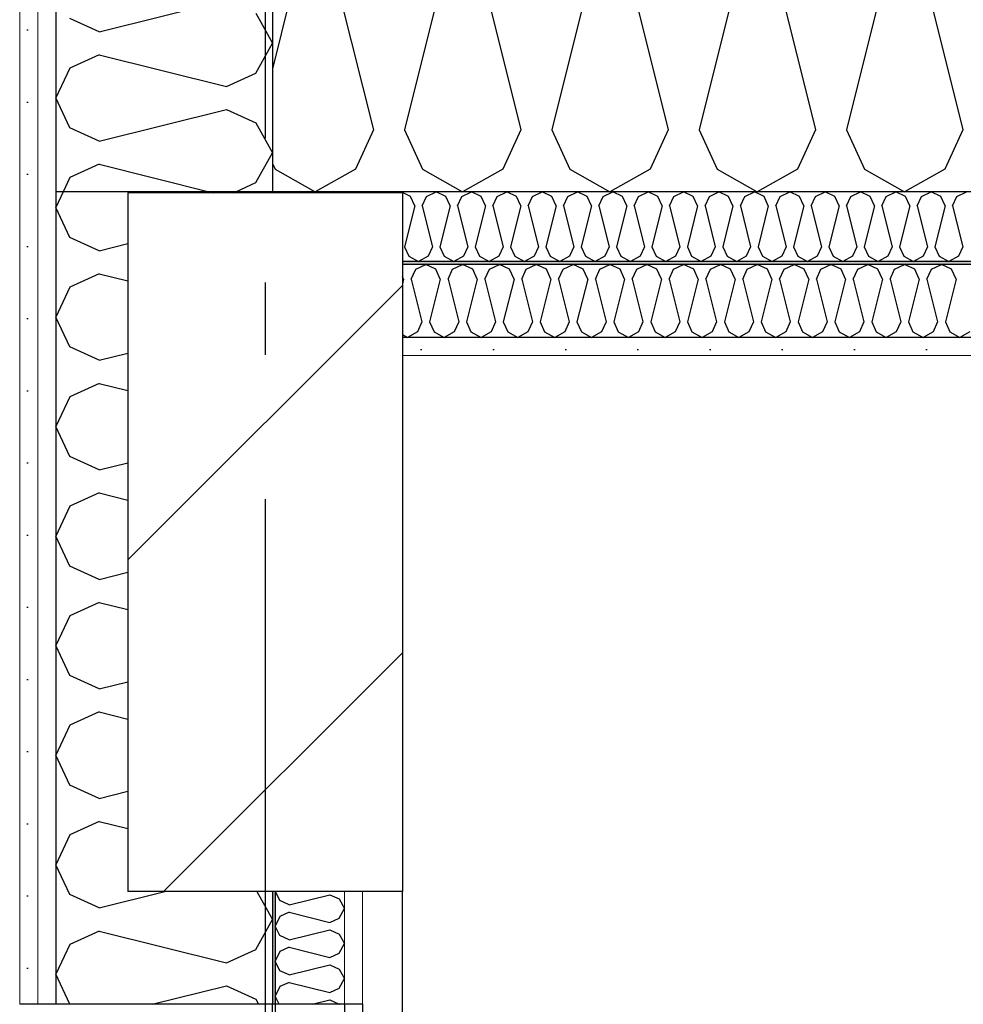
# Model space of a CAD drawing. Header units: millimetres. Extents: x -8544 to 51179, y -2070 to 13050.
# Tile 77 of 168: x 14847 to 15500, y 8250 to 8932. Entities that reach past the tile are written whole.
import ezdxf
from ezdxf.enums import TextEntityAlignment as Align

# ---------------------------------------------------------------- set-up
doc = ezdxf.new("R2010")
doc.units = ezdxf.units.MM
doc.header["$LTSCALE"] = 0.5
doc.header["$MEASUREMENT"] = 0
doc.linetypes.add('Akselinje', pattern=[1500, 1000, -200, 100, -200])
doc.linetypes.add('PLINE', pattern=[0])
for name, color, linetype in [('0(Nye konstruksjoner)', 7, 'Continuous'), ('222- Søyler', 7, 'Continuous'), ('223- Bjelker', 7, 'Continuous'), ('223- Bjelker (Skravur)', 7, 'Continuous'), ('232- Ikke-bærende yttervegger', 7, 'Continuous'), ('232- Ikke-bærende yttervegger (Skravur)', 7, 'Continuous'), ('232- Ikke-bærende yttervegger (Skravur)(Nye konstruksjoner)', 7, 'Continuous'), ('232- Ikke-bærende yttervegger(Nye konstruksjoner)', 7, 'Continuous'), ('256- Faste himlinger og overflatebehandling (Skravur)(Nye konstruksjoner)', 7, 'Continuous'), ('256- Faste himlinger og overflatebehandling(Nye konstruksjoner)', 7, 'Continuous'), ('261- Primærkonstruksjon (tak)', 7, 'Continuous'), ('261- Primærkonstruksjon (tak) (Skravur)', 7, 'Continuous'), ('82-- Modullinjer', 7, 'Continuous')]:
    doc.layers.add(name, color=color, linetype=linetype)
doc.layers.add('236- Innvendig kledning og overflate(Nye konstruksjoner)', color=7, linetype='Continuous', lineweight=0)
doc.styles.add('GENERATED_STYLE_1', font='arial.ttf')
pattern_1 = [(270, (0, 0), (86.60254, 0), [0, -50]), (270, (43.3, -25), (86.60254, 0), [0, -50])]

# ---------------------------------------------------------------- blocks, each defined once
blk = doc.blocks.new('*X4')
at = {"layer": '261- Primærkonstruksjon (tak) (Skravur)', "linetype": 'PLINE'}
for p, q in [((15040.91, 8974.09), (15021.93, 8898.14)), ((15062.35, 8974.09), (15091.94, 8855.76)), ((15142.96, 8974.09), (15113.38, 8855.76)), ((15164.4, 8974.09), (15193.98, 8855.76)), ((15245, 8974.09), (15215.42, 8855.76)), ((15266.44, 8974.09), (15296.03, 8855.76)), ((15347.05, 8974.09), (15317.47, 8855.76)), ((15368.49, 8974.09), (15398.07, 8855.76)), ((15449.09, 8974.09), (15419.51, 8855.76)), ((15470.53, 8974.09), (15500.12, 8855.76)), ((15091.94, 8855.76), (15079.5, 8828.43)), ((15113.38, 8855.76), (15125.81, 8828.43)), ((15193.98, 8855.76), (15181.55, 8828.43)), ((15215.42, 8855.76), (15227.86, 8828.43)), ((15296.03, 8855.76), (15283.59, 8828.43)), ((15317.47, 8855.76), (15329.9, 8828.43)), ((15398.07, 8855.76), (15385.64, 8828.43)), ((15419.51, 8855.76), (15431.95, 8828.43)), ((15500.12, 8855.76), (15487.68, 8828.43)), ((15021.93, 8832.47), (15023.77, 8828.43)), ((15023.77, 8828.43), (15051.63, 8812.88)), ((15079.5, 8828.43), (15051.63, 8812.88)), ((15125.81, 8828.43), (15153.68, 8812.88)), ((15181.55, 8828.43), (15153.68, 8812.88)), ((15227.86, 8828.43), (15255.72, 8812.88)), ((15283.59, 8828.43), (15255.72, 8812.88)), ((15329.9, 8828.43), (15357.77, 8812.88)), ((15385.64, 8828.43), (15357.77, 8812.88)), ((15431.95, 8828.43), (15459.81, 8812.88)), ((15487.68, 8828.43), (15459.81, 8812.88))]:
    blk.add_line(p, q, dxfattribs=at)
blk = doc.blocks.new('*X9')
at = {"layer": '232- Ikke-bærende yttervegger (Skravur)', "linetype": 'PLINE'}
for p, q in [((14877.09, 8812.88), (14871.93, 8801.96)), ((14978.25, 8812.88), (14980.89, 8812.22)), ((14995.07, 8812.22), (14996.52, 8812.88)), ((14881.73, 8781.24), (14871.93, 8801.96)), ((14902.05, 8771.99), (14881.73, 8781.24)), ((14902.05, 8771.99), (14921.93, 8776.96)), ((14902.05, 8756.05), (14881.73, 8746.8)), ((14902.05, 8756.05), (14921.93, 8751.08)), ((14881.73, 8746.8), (14871.93, 8726.08)), ((14881.73, 8705.36), (14871.93, 8726.08)), ((14902.05, 8696.11), (14881.73, 8705.36)), ((14902.05, 8696.11), (14921.93, 8701.08)), ((14902.05, 8680.17), (14881.73, 8670.93)), ((14902.05, 8680.17), (14921.93, 8675.2)), ((14881.73, 8670.93), (14871.93, 8650.2)), ((14881.73, 8629.48), (14871.93, 8650.2)), ((14902.05, 8620.23), (14881.73, 8629.48)), ((14902.05, 8620.23), (14921.93, 8625.2)), ((14902.05, 8604.29), (14881.73, 8595.05)), ((14902.05, 8604.29), (14921.93, 8599.32)), ((14881.73, 8595.05), (14871.93, 8574.32)), ((14881.73, 8553.6), (14871.93, 8574.32)), ((14902.05, 8544.36), (14881.73, 8553.6)), ((14902.05, 8544.36), (14921.93, 8549.32)), ((14902.05, 8528.41), (14881.73, 8519.17)), ((14902.05, 8528.41), (14921.93, 8523.45)), ((14881.73, 8519.17), (14871.93, 8498.45)), ((14881.73, 8477.72), (14871.93, 8498.45)), ((14902.05, 8468.48), (14881.73, 8477.72)), ((14902.05, 8468.48), (14921.93, 8473.45)), ((14902.05, 8452.53), (14881.73, 8443.29)), ((14902.05, 8452.53), (14921.93, 8447.57)), ((14881.73, 8443.29), (14871.93, 8422.57)), ((14881.73, 8401.84), (14871.93, 8422.57)), ((14902.05, 8392.6), (14881.73, 8401.84)), ((14902.05, 8392.6), (14921.93, 8397.57)), ((14902.05, 8376.66), (14881.73, 8367.41)), ((14902.05, 8376.66), (14921.93, 8371.69)), ((14881.73, 8367.41), (14871.93, 8346.69)), ((14881.73, 8325.97), (14871.93, 8346.69)), ((14902.05, 8316.72), (14881.73, 8325.97)), ((14902.05, 8316.72), (14947.5, 8328.08)), ((15011.14, 8328.08), (15021.93, 8308.75)), ((15010.36, 8288.03), (15021.93, 8308.75)), ((14902.05, 8300.78), (14881.73, 8291.53)), ((14902.05, 8300.78), (14990.04, 8278.78)), ((14881.73, 8291.53), (14871.93, 8270.81)), ((14990.04, 8278.78), (15010.36, 8288.03)), ((14881.73, 8250.09), (14871.93, 8270.81)), ((14938.69, 8250), (14990.04, 8262.84)), ((14990.04, 8262.84), (15010.36, 8253.59)), ((15010.36, 8253.59), (15012.37, 8250)), ((14881.92, 8250), (14881.73, 8250.09))]:
    blk.add_line(p, q, dxfattribs=at)
blk = doc.blocks.new('*X43')
at = {"layer": '232- Ikke-bærende yttervegger (Skravur)(Nye konstruksjoner)', "linetype": 'PLINE'}
for p, q in [((15027.07, 8321.85), (15024.12, 8328.08)), ((15033.57, 8318.89), (15027.07, 8321.85)), ((15033.57, 8318.89), (15061.72, 8325.93)), ((15061.72, 8325.93), (15068.23, 8322.97)), ((15068.23, 8322.97), (15071.93, 8316.34)), ((15068.23, 8309.7), (15071.93, 8316.34)), ((15027.07, 8310.83), (15023.93, 8304.2)), ((15033.57, 8313.79), (15027.07, 8310.83)), ((15033.57, 8313.79), (15061.72, 8306.75)), ((15061.72, 8306.75), (15068.23, 8309.7)), ((15027.07, 8297.56), (15023.93, 8304.2)), ((15033.57, 8294.61), (15061.72, 8301.64)), ((15061.72, 8301.64), (15068.23, 8298.69)), ((15033.57, 8294.61), (15027.07, 8297.56)), ((15068.23, 8298.69), (15071.93, 8292.05)), ((15033.57, 8289.5), (15027.07, 8286.54)), ((15033.57, 8289.5), (15061.72, 8282.46)), ((15068.23, 8285.42), (15071.93, 8292.05)), ((15027.07, 8286.54), (15023.93, 8279.91)), ((15061.72, 8282.46), (15068.23, 8285.42)), ((15027.07, 8273.28), (15023.93, 8279.91)), ((15033.57, 8270.32), (15061.72, 8277.36)), ((15061.72, 8277.36), (15068.23, 8274.4)), ((15068.23, 8274.4), (15071.93, 8267.77)), ((15033.57, 8270.32), (15027.07, 8273.28)), ((15068.23, 8261.14), (15071.93, 8267.77)), ((15027.07, 8262.26), (15023.93, 8255.63)), ((15033.57, 8265.22), (15027.07, 8262.26)), ((15033.57, 8265.22), (15061.72, 8258.18)), ((15061.72, 8258.18), (15068.23, 8261.14)), ((15026.59, 8250), (15023.93, 8255.63)), ((15049.4, 8250), (15061.72, 8253.08)), ((15061.72, 8253.08), (15068.23, 8250.12)), ((15068.23, 8250.12), (15068.3, 8250))]:
    blk.add_line(p, q, dxfattribs=at)
blk = doc.blocks.new('*X48')
at = {"layer": '256- Faste himlinger og overflatebehandling (Skravur)(Nye konstruksjoner)', "linetype": 'PLINE'}
for p, q in [((15128.62, 8809.71), (15135.31, 8812.88)), ((15142, 8809.71), (15135.31, 8812.88)), ((15153.11, 8809.71), (15159.8, 8812.88)), ((15166.49, 8809.71), (15159.8, 8812.88)), ((15177.6, 8809.71), (15184.29, 8812.88)), ((15190.98, 8809.71), (15184.29, 8812.88)), ((15202.1, 8809.71), (15208.78, 8812.88)), ((15215.47, 8809.71), (15208.78, 8812.88)), ((15226.59, 8809.71), (15233.27, 8812.88)), ((15239.96, 8809.71), (15233.27, 8812.88)), ((15251.08, 8809.71), (15257.77, 8812.88)), ((15264.45, 8809.71), (15257.77, 8812.88)), ((15275.57, 8809.71), (15282.26, 8812.88)), ((15288.94, 8809.71), (15282.26, 8812.88)), ((15300.06, 8809.71), (15306.75, 8812.88)), ((15313.43, 8809.71), (15306.75, 8812.88)), ((15324.55, 8809.71), (15331.24, 8812.88)), ((15337.93, 8809.71), (15331.24, 8812.88)), ((15349.04, 8809.71), (15355.73, 8812.88)), ((15362.42, 8809.71), (15355.73, 8812.88)), ((15373.53, 8809.71), (15380.22, 8812.88)), ((15386.91, 8809.71), (15380.22, 8812.88)), ((15398.02, 8809.71), (15404.71, 8812.88)), ((15411.4, 8809.71), (15404.71, 8812.88)), ((15422.51, 8809.71), (15429.2, 8812.88)), ((15435.89, 8809.71), (15429.2, 8812.88)), ((15447, 8809.71), (15453.69, 8812.88)), ((15460.38, 8809.71), (15453.69, 8812.88)), ((15471.49, 8809.71), (15478.18, 8812.88)), ((15484.87, 8809.71), (15478.18, 8812.88)), ((15495.98, 8809.71), (15502.67, 8812.88)), ((15117.51, 8809.71), (15111.93, 8812.36)), ((15120.49, 8803.16), (15117.51, 8809.71)), ((15125.64, 8803.16), (15128.62, 8809.71)), ((15144.98, 8803.16), (15142, 8809.71)), ((15150.13, 8803.16), (15153.11, 8809.71)), ((15169.47, 8803.16), (15166.49, 8809.71)), ((15174.62, 8803.16), (15177.6, 8809.71)), ((15193.97, 8803.16), (15190.98, 8809.71)), ((15199.11, 8803.16), (15202.1, 8809.71)), ((15218.46, 8803.16), (15215.47, 8809.71)), ((15223.6, 8803.16), (15226.59, 8809.71)), ((15242.95, 8803.16), (15239.96, 8809.71)), ((15248.09, 8803.16), (15251.08, 8809.71)), ((15267.44, 8803.16), (15264.45, 8809.71)), ((15272.58, 8803.16), (15275.57, 8809.71)), ((15291.93, 8803.16), (15288.94, 8809.71)), ((15297.07, 8803.16), (15300.06, 8809.71)), ((15316.42, 8803.16), (15313.43, 8809.71)), ((15321.56, 8803.16), (15324.55, 8809.71)), ((15340.91, 8803.16), (15337.93, 8809.71)), ((15346.06, 8803.16), (15349.04, 8809.71)), ((15365.4, 8803.16), (15362.42, 8809.71)), ((15370.55, 8803.16), (15373.53, 8809.71)), ((15389.89, 8803.16), (15386.91, 8809.71)), ((15395.04, 8803.16), (15398.02, 8809.71)), ((15414.38, 8803.16), (15411.4, 8809.71)), ((15419.53, 8803.16), (15422.51, 8809.71)), ((15438.87, 8803.16), (15435.89, 8809.71)), ((15444.02, 8803.16), (15447, 8809.71)), ((15463.36, 8803.16), (15460.38, 8809.71)), ((15468.51, 8803.16), (15471.49, 8809.71)), ((15487.85, 8803.16), (15484.87, 8809.71)), ((15493, 8803.16), (15495.98, 8809.71)), ((15120.49, 8803.16), (15113.39, 8774.76)), ((15125.64, 8803.16), (15132.74, 8774.76)), ((15144.98, 8803.16), (15137.88, 8774.76)), ((15150.13, 8803.16), (15157.23, 8774.76)), ((15169.47, 8803.16), (15162.37, 8774.76)), ((15174.62, 8803.16), (15181.72, 8774.76)), ((15193.97, 8803.16), (15186.87, 8774.76)), ((15199.11, 8803.16), (15206.21, 8774.76)), ((15218.46, 8803.16), (15211.36, 8774.76)), ((15223.6, 8803.16), (15230.7, 8774.76)), ((15242.95, 8803.16), (15235.85, 8774.76)), ((15248.09, 8803.16), (15255.19, 8774.76)), ((15267.44, 8803.16), (15260.34, 8774.76)), ((15272.58, 8803.16), (15279.68, 8774.76)), ((15291.93, 8803.16), (15284.83, 8774.76)), ((15297.07, 8803.16), (15304.17, 8774.76)), ((15316.42, 8803.16), (15309.32, 8774.76)), ((15321.56, 8803.16), (15328.66, 8774.76)), ((15340.91, 8803.16), (15333.81, 8774.76)), ((15346.06, 8803.16), (15353.16, 8774.76)), ((15365.4, 8803.16), (15358.3, 8774.76)), ((15370.55, 8803.16), (15377.65, 8774.76)), ((15389.89, 8803.16), (15382.79, 8774.76)), ((15395.04, 8803.16), (15402.14, 8774.76)), ((15414.38, 8803.16), (15407.28, 8774.76)), ((15419.53, 8803.16), (15426.63, 8774.76)), ((15438.87, 8803.16), (15431.77, 8774.76)), ((15444.02, 8803.16), (15451.12, 8774.76)), ((15463.36, 8803.16), (15456.26, 8774.76)), ((15468.51, 8803.16), (15475.61, 8774.76)), ((15487.85, 8803.16), (15480.75, 8774.76)), ((15493, 8803.16), (15500.1, 8774.76)), ((15113.39, 8774.76), (15116.38, 8768.2)), ((15132.74, 8774.76), (15129.75, 8768.2)), ((15137.88, 8774.76), (15140.87, 8768.2)), ((15157.23, 8774.76), (15154.24, 8768.2)), ((15162.37, 8774.76), (15165.36, 8768.2)), ((15181.72, 8774.76), (15178.74, 8768.2)), ((15186.87, 8774.76), (15189.85, 8768.2)), ((15206.21, 8774.76), (15203.23, 8768.2)), ((15211.36, 8774.76), (15214.34, 8768.2)), ((15230.7, 8774.76), (15227.72, 8768.2)), ((15235.85, 8774.76), (15238.83, 8768.2)), ((15255.19, 8774.76), (15252.21, 8768.2)), ((15260.34, 8774.76), (15263.32, 8768.2)), ((15279.68, 8774.76), (15276.7, 8768.2)), ((15284.83, 8774.76), (15287.81, 8768.2)), ((15304.17, 8774.76), (15301.19, 8768.2)), ((15309.32, 8774.76), (15312.3, 8768.2)), ((15328.66, 8774.76), (15325.68, 8768.2)), ((15333.81, 8774.76), (15336.79, 8768.2)), ((15353.16, 8774.76), (15350.17, 8768.2)), ((15358.3, 8774.76), (15361.29, 8768.2)), ((15377.65, 8774.76), (15374.66, 8768.2)), ((15382.79, 8774.76), (15385.78, 8768.2)), ((15402.14, 8774.76), (15399.15, 8768.2)), ((15407.28, 8774.76), (15410.27, 8768.2)), ((15426.63, 8774.76), (15423.64, 8768.2)), ((15431.77, 8774.76), (15434.76, 8768.2)), ((15451.12, 8774.76), (15448.13, 8768.2)), ((15456.26, 8774.76), (15459.25, 8768.2)), ((15475.61, 8774.76), (15472.62, 8768.2)), ((15480.75, 8774.76), (15483.74, 8768.2)), ((15500.1, 8774.76), (15497.12, 8768.2)), ((15116.38, 8768.2), (15123.07, 8764.47)), ((15129.75, 8768.2), (15123.07, 8764.47)), ((15140.87, 8768.2), (15147.56, 8764.47)), ((15154.24, 8768.2), (15147.56, 8764.47)), ((15165.36, 8768.2), (15172.05, 8764.47)), ((15178.74, 8768.2), (15172.05, 8764.47)), ((15189.85, 8768.2), (15196.54, 8764.47)), ((15203.23, 8768.2), (15196.54, 8764.47)), ((15214.34, 8768.2), (15221.03, 8764.47)), ((15227.72, 8768.2), (15221.03, 8764.47)), ((15238.83, 8768.2), (15245.52, 8764.47)), ((15252.21, 8768.2), (15245.52, 8764.47)), ((15263.32, 8768.2), (15270.01, 8764.47)), ((15276.7, 8768.2), (15270.01, 8764.47)), ((15287.81, 8768.2), (15294.5, 8764.47)), ((15301.19, 8768.2), (15294.5, 8764.47)), ((15312.3, 8768.2), (15318.99, 8764.47)), ((15325.68, 8768.2), (15318.99, 8764.47)), ((15336.79, 8768.2), (15343.48, 8764.47)), ((15350.17, 8768.2), (15343.48, 8764.47)), ((15361.29, 8768.2), (15367.97, 8764.47)), ((15374.66, 8768.2), (15367.97, 8764.47)), ((15385.78, 8768.2), (15392.46, 8764.47)), ((15399.15, 8768.2), (15392.46, 8764.47)), ((15410.27, 8768.2), (15416.96, 8764.47)), ((15423.64, 8768.2), (15416.96, 8764.47)), ((15434.76, 8768.2), (15441.45, 8764.47)), ((15448.13, 8768.2), (15441.45, 8764.47)), ((15459.25, 8768.2), (15465.94, 8764.47)), ((15472.62, 8768.2), (15465.94, 8764.47)), ((15483.74, 8768.2), (15490.43, 8764.47)), ((15497.12, 8768.2), (15490.43, 8764.47))]:
    blk.add_line(p, q, dxfattribs=at)
blk = doc.blocks.new('*X50')
at = {"layer": '256- Faste himlinger og overflatebehandling (Skravur)(Nye konstruksjoner)', "linetype": 'PLINE'}
for p, q in [((15118.09, 8752.32), (15121.2, 8759.15)), ((15121.2, 8759.15), (15128.17, 8762.45)), ((15135.13, 8759.15), (15128.17, 8762.45)), ((15138.24, 8752.32), (15135.13, 8759.15)), ((15143.6, 8752.32), (15146.71, 8759.15)), ((15146.71, 8759.15), (15153.68, 8762.45)), ((15160.65, 8759.15), (15153.68, 8762.45)), ((15163.75, 8752.32), (15160.65, 8759.15)), ((15169.11, 8752.32), (15172.22, 8759.15)), ((15172.22, 8759.15), (15179.19, 8762.45)), ((15186.16, 8759.15), (15179.19, 8762.45)), ((15189.27, 8752.32), (15186.16, 8759.15)), ((15194.63, 8752.32), (15197.73, 8759.15)), ((15197.73, 8759.15), (15204.7, 8762.45)), ((15211.67, 8759.15), (15204.7, 8762.45)), ((15214.78, 8752.32), (15211.67, 8759.15)), ((15220.14, 8752.32), (15223.25, 8759.15)), ((15223.25, 8759.15), (15230.21, 8762.45)), ((15237.18, 8759.15), (15230.21, 8762.45)), ((15240.29, 8752.32), (15237.18, 8759.15)), ((15245.65, 8752.32), (15248.76, 8759.15)), ((15248.76, 8759.15), (15255.72, 8762.45)), ((15262.69, 8759.15), (15255.72, 8762.45)), ((15265.8, 8752.32), (15262.69, 8759.15)), ((15271.16, 8752.32), (15274.27, 8759.15)), ((15274.27, 8759.15), (15281.24, 8762.45)), ((15288.2, 8759.15), (15281.24, 8762.45)), ((15291.31, 8752.32), (15288.2, 8759.15)), ((15296.67, 8752.32), (15299.78, 8759.15)), ((15299.78, 8759.15), (15306.75, 8762.45)), ((15313.71, 8759.15), (15306.75, 8762.45)), ((15316.82, 8752.32), (15313.71, 8759.15)), ((15322.18, 8752.32), (15325.29, 8759.15)), ((15325.29, 8759.15), (15332.26, 8762.45)), ((15339.22, 8759.15), (15332.26, 8762.45)), ((15342.33, 8752.32), (15339.22, 8759.15)), ((15347.69, 8752.32), (15350.8, 8759.15)), ((15350.8, 8759.15), (15357.77, 8762.45)), ((15364.74, 8759.15), (15357.77, 8762.45)), ((15367.84, 8752.32), (15364.74, 8759.15)), ((15373.2, 8752.32), (15376.31, 8759.15)), ((15376.31, 8759.15), (15383.28, 8762.45)), ((15390.25, 8759.15), (15383.28, 8762.45)), ((15393.36, 8752.32), (15390.25, 8759.15)), ((15398.72, 8752.32), (15401.82, 8759.15)), ((15401.82, 8759.15), (15408.79, 8762.45)), ((15415.76, 8759.15), (15408.79, 8762.45)), ((15418.87, 8752.32), (15415.76, 8759.15)), ((15424.23, 8752.32), (15427.34, 8759.15)), ((15427.34, 8759.15), (15434.3, 8762.45)), ((15441.27, 8759.15), (15434.3, 8762.45)), ((15444.38, 8752.32), (15441.27, 8759.15)), ((15449.74, 8752.32), (15452.85, 8759.15)), ((15452.85, 8759.15), (15459.81, 8762.45)), ((15466.78, 8759.15), (15459.81, 8762.45)), ((15469.89, 8752.32), (15466.78, 8759.15)), ((15475.25, 8752.32), (15478.36, 8759.15)), ((15478.36, 8759.15), (15485.33, 8762.45)), ((15492.29, 8759.15), (15485.33, 8762.45)), ((15495.4, 8752.32), (15492.29, 8759.15)), ((15112.73, 8752.32), (15111.93, 8754.09)), ((15112.73, 8752.32), (15111.93, 8749.1)), ((15118.09, 8752.32), (15125.49, 8722.74)), ((15138.24, 8752.32), (15130.85, 8722.74)), ((15143.6, 8752.32), (15151, 8722.74)), ((15163.75, 8752.32), (15156.36, 8722.74)), ((15169.11, 8752.32), (15176.51, 8722.74)), ((15189.27, 8752.32), (15181.87, 8722.74)), ((15194.63, 8752.32), (15202.02, 8722.74)), ((15214.78, 8752.32), (15207.38, 8722.74)), ((15220.14, 8752.32), (15227.53, 8722.74)), ((15240.29, 8752.32), (15232.89, 8722.74)), ((15245.65, 8752.32), (15253.04, 8722.74)), ((15265.8, 8752.32), (15258.4, 8722.74)), ((15271.16, 8752.32), (15278.56, 8722.74)), ((15291.31, 8752.32), (15283.92, 8722.74)), ((15296.67, 8752.32), (15304.07, 8722.74)), ((15316.82, 8752.32), (15309.43, 8722.74)), ((15322.18, 8752.32), (15329.58, 8722.74)), ((15342.33, 8752.32), (15334.94, 8722.74)), ((15347.69, 8752.32), (15355.09, 8722.74)), ((15367.84, 8752.32), (15360.45, 8722.74)), ((15373.2, 8752.32), (15380.6, 8722.74)), ((15393.36, 8752.32), (15385.96, 8722.74)), ((15398.72, 8752.32), (15406.11, 8722.74)), ((15418.87, 8752.32), (15411.47, 8722.74)), ((15424.23, 8752.32), (15431.62, 8722.74)), ((15444.38, 8752.32), (15436.98, 8722.74)), ((15449.74, 8752.32), (15457.13, 8722.74)), ((15469.89, 8752.32), (15462.49, 8722.74)), ((15475.25, 8752.32), (15482.65, 8722.74)), ((15495.4, 8752.32), (15488.01, 8722.74)), ((15125.49, 8722.74), (15122.38, 8715.9)), ((15130.85, 8722.74), (15133.96, 8715.9)), ((15151, 8722.74), (15147.89, 8715.9)), ((15156.36, 8722.74), (15159.47, 8715.9)), ((15176.51, 8722.74), (15173.4, 8715.9)), ((15181.87, 8722.74), (15184.98, 8715.9)), ((15202.02, 8722.74), (15198.91, 8715.9)), ((15207.38, 8722.74), (15210.49, 8715.9)), ((15227.53, 8722.74), (15224.42, 8715.9)), ((15232.89, 8722.74), (15236, 8715.9)), ((15253.04, 8722.74), (15249.94, 8715.9)), ((15258.4, 8722.74), (15261.51, 8715.9)), ((15278.56, 8722.74), (15275.45, 8715.9)), ((15283.92, 8722.74), (15287.02, 8715.9)), ((15304.07, 8722.74), (15300.96, 8715.9)), ((15309.43, 8722.74), (15312.54, 8715.9)), ((15329.58, 8722.74), (15326.47, 8715.9)), ((15334.94, 8722.74), (15338.05, 8715.9)), ((15355.09, 8722.74), (15351.98, 8715.9)), ((15360.45, 8722.74), (15363.56, 8715.9)), ((15380.6, 8722.74), (15377.49, 8715.9)), ((15385.96, 8722.74), (15389.07, 8715.9)), ((15406.11, 8722.74), (15403, 8715.9)), ((15411.47, 8722.74), (15414.58, 8715.9)), ((15431.62, 8722.74), (15428.51, 8715.9)), ((15436.98, 8722.74), (15440.09, 8715.9)), ((15457.13, 8722.74), (15454.03, 8715.9)), ((15462.49, 8722.74), (15465.6, 8715.9)), ((15482.65, 8722.74), (15479.54, 8715.9)), ((15488.01, 8722.74), (15491.11, 8715.9)), ((15111.93, 8713.96), (15115.41, 8712.02)), ((15122.38, 8715.9), (15115.41, 8712.02)), ((15133.96, 8715.9), (15140.92, 8712.02)), ((15147.89, 8715.9), (15140.92, 8712.02)), ((15159.47, 8715.9), (15166.43, 8712.02)), ((15173.4, 8715.9), (15166.43, 8712.02)), ((15184.98, 8715.9), (15191.95, 8712.02)), ((15198.91, 8715.9), (15191.95, 8712.02)), ((15210.49, 8715.9), (15217.46, 8712.02)), ((15224.42, 8715.9), (15217.46, 8712.02)), ((15236, 8715.9), (15242.97, 8712.02)), ((15249.94, 8715.9), (15242.97, 8712.02)), ((15261.51, 8715.9), (15268.48, 8712.02)), ((15275.45, 8715.9), (15268.48, 8712.02)), ((15287.02, 8715.9), (15293.99, 8712.02)), ((15300.96, 8715.9), (15293.99, 8712.02)), ((15312.54, 8715.9), (15319.5, 8712.02)), ((15326.47, 8715.9), (15319.5, 8712.02)), ((15338.05, 8715.9), (15345.01, 8712.02)), ((15351.98, 8715.9), (15345.01, 8712.02)), ((15363.56, 8715.9), (15370.52, 8712.02)), ((15377.49, 8715.9), (15370.52, 8712.02)), ((15389.07, 8715.9), (15396.04, 8712.02)), ((15403, 8715.9), (15396.04, 8712.02)), ((15414.58, 8715.9), (15421.55, 8712.02)), ((15428.51, 8715.9), (15421.55, 8712.02)), ((15440.09, 8715.9), (15447.06, 8712.02)), ((15454.03, 8715.9), (15447.06, 8712.02)), ((15465.6, 8715.9), (15472.57, 8712.02)), ((15479.54, 8715.9), (15472.57, 8712.02)), ((15491.11, 8715.9), (15498.08, 8712.02)), ((15505.05, 8715.9), (15498.08, 8712.02))]:
    blk.add_line(p, q, dxfattribs=at)
blk = doc.blocks.new('*X82')
at = {"layer": '232- Ikke-bærende yttervegger (Skravur)(Nye konstruksjoner)', "linetype": 'PLINE'}
for p, q in [((14902.05, 8923.75), (14990.04, 8945.75)), ((15010.36, 8936.5), (15021.93, 8915.78)), ((14902.05, 8923.75), (14881.73, 8933)), ((15010.36, 8895.06), (15021.93, 8915.78)), ((14902.05, 8907.81), (14881.73, 8898.56)), ((14902.05, 8907.81), (14990.04, 8885.81)), ((14881.73, 8898.56), (14871.93, 8877.84)), ((14990.04, 8885.81), (15010.36, 8895.06)), ((14881.73, 8857.12), (14871.93, 8877.84)), ((14902.05, 8847.87), (14990.04, 8869.87)), ((14990.04, 8869.87), (15010.36, 8860.62)), ((15010.36, 8860.62), (15021.93, 8839.9)), ((14902.05, 8847.87), (14881.73, 8857.12)), ((15010.36, 8819.18), (15021.93, 8839.9)), ((14902.05, 8831.93), (14881.73, 8822.68)), ((14902.05, 8831.93), (14978.25, 8812.88)), ((14881.73, 8822.68), (14877.09, 8812.88)), ((14996.52, 8812.88), (15010.36, 8819.18))]:
    blk.add_line(p, q, dxfattribs=at)
blk = doc.blocks.new('Standard grid marker[7]', base_point=(15016.93, 12550))
at = {"layer": '82-- Modullinjer', "linetype": 'Akselinje'}
blk.add_line((15016.93, 12350), (15016.93, 1550), dxfattribs=at)
at = {"layer": '82-- Modullinjer', "style": 'GENERATED_STYLE_1'}
for tag, p in [('AC_MarkerText_1_0', (15016.93, 12887.5)), ('AC_MarkerText_1_1', (15016.93, 1187.5))]:
    blk.add_attdef(tag, text='', height=175, rotation=360, dxfattribs=at).set_placement(p, align=Align.TOP_CENTER)

msp = doc.modelspace()

# ---------------------------------------------------------------- hatches: boundary and pattern name
at = {"layer": '223- Bjelker (Skravur)', "linetype": 'Continuous'}
h = msp.add_hatch(dxfattribs=at)
h.set_pattern_fill('Skrålinjer_3', color=256, style=0, pattern_type=2)
h.set_pattern_definition([(45, (0, 0), (-127.2792, 127.2792), [])])
h.paths.add_polyline_path([(14921.93, 8328.08), (15111.93, 8328.08), (15111.93, 8812.22), (14921.93, 8812.22)])
at = {"layer": '232- Ikke-bærende yttervegger (Skravur)(Nye konstruksjoner)', "linetype": 'Continuous'}
h = msp.add_hatch(dxfattribs=at)
h.set_pattern_fill('Gips', color=256, style=0, pattern_type=2)
h.set_pattern_definition(pattern_1)
h.paths.add_polyline_path([(14846.93, 9814.31), (14846.93, 8250), (14859.43, 8250), (14859.43, 9814.31)])
h = msp.add_hatch(dxfattribs=at)
h.set_pattern_fill('Gips', color=256, style=0, pattern_type=2)
h.set_pattern_definition(pattern_1)
h.paths.add_polyline_path([(14871.93, 9814.31), (14859.43, 9814.31), (14859.43, 8250), (14871.93, 8250)])
msp.add_hatch(color=256, dxfattribs=at).paths.add_polyline_path([(15021.93, 8328.08), (15021.93, 8250), (15023.93, 8250), (15023.93, 8328.08)])
h = msp.add_hatch(dxfattribs=at)
h.set_pattern_fill('Gips', color=256, style=0, pattern_type=2)
h.set_pattern_definition(pattern_1)
h.paths.add_polyline_path([(15084.43, 8328.08), (15071.93, 8328.08), (15071.93, 8250), (15084.43, 8250)])
at = {"layer": '256- Faste himlinger og overflatebehandling (Skravur)(Nye konstruksjoner)', "linetype": 'Continuous'}
msp.add_hatch(color=256, dxfattribs=at).paths.add_polyline_path([(15111.93, 8762.45), (16816.93, 8762.45), (16816.93, 8764.47), (15111.93, 8764.47)])
h = msp.add_hatch(dxfattribs=at)
h.set_pattern_fill('Gips', color=256, style=0, pattern_type=2)
h.set_pattern_definition([(0, (0, 0), (0, 86.60254), [0, -50]), (0, (25, 43.3), (0, 86.60254), [0, -50])])
h.paths.add_polyline_path([(15111.93, 8712.02), (15111.93, 8699.41), (16816.93, 8699.41), (16816.93, 8712.02)])

# ---------------------------------------------------------------- linework, layer by layer
at = {"layer": '0(Nye konstruksjoner)', "linetype": 'PLINE'}
for p, q in [((15021.93, 6240), (15021.93, 8250)), ((15023.93, 8250), (15023.93, 6240)), ((15071.93, 8250), (15071.93, 6240)), ((15084.43, 8250), (15084.43, 6240))]:
    msp.add_line(p, q, dxfattribs=at)
at = {"layer": '0(Nye konstruksjoner)', "linetype": 'PLINE', "flags": 128}
for points in [[(14871.93, 8250), (14859.43, 8250), (14846.93, 8250)], [(15021.93, 8250), (14938.93, 8250), (14871.93, 8250)], [(15084.43, 8250), (15071.93, 8250), (15023.93, 8250), (15021.93, 8250)]]:
    msp.add_lwpolyline(points, dxfattribs=at)
at = {"layer": '222- Søyler', "linetype": 'PLINE'}
msp.add_line((15111.93, 6240), (15111.93, 8328.08), dxfattribs=at)
at = {"layer": '223- Bjelker', "linetype": 'PLINE'}
for p, q in [((15021.93, 8812.22), (14921.93, 8812.22)), ((15111.93, 8812.22), (15021.93, 8812.22)), ((15111.93, 8699.41), (15111.93, 8328.08)), ((15111.93, 8328.08), (15084.43, 8328.08))]:
    msp.add_line(p, q, dxfattribs=at)
at = {"layer": '223- Bjelker', "linetype": 'PLINE', "flags": 128}
for points in [[(15111.93, 8812.22), (15111.93, 8764.47), (15111.93, 8762.45), (15111.93, 8712.02), (15111.93, 8699.41)], [(15084.43, 8328.08), (15071.93, 8328.08), (15023.93, 8328.08), (15021.93, 8328.08), (14921.93, 8328.08)]]:
    msp.add_lwpolyline(points, dxfattribs=at)
at = {"layer": '232- Ikke-bærende yttervegger', "linetype": 'PLINE'}
for p, q in [((14871.93, 8812.88), (14871.93, 8250)), ((15021.93, 8812.88), (15021.93, 8812.22)), ((14921.93, 8812.22), (14921.93, 8328.08)), ((15021.93, 8328.08), (15021.93, 8250))]:
    msp.add_line(p, q, dxfattribs=at)
at = {"layer": '232- Ikke-bærende yttervegger(Nye konstruksjoner)', "linetype": 'PLINE'}
for p, q in [((15021.93, 9014.61), (15021.93, 8812.88)), ((15023.93, 8328.08), (15023.93, 8250))]:
    msp.add_line(p, q, dxfattribs=at)
at = {"layer": '232- Ikke-bærende yttervegger(Nye konstruksjoner)', "linetype": 'PLINE', "flags": 128}
msp.add_lwpolyline([(14871.93, 9614.61), (14871.93, 9612.59), (14871.93, 9564.17), (14871.93, 9551.57), (14871.93, 9014.61), (14871.93, 8812.88)], dxfattribs=at)
at = {"layer": '236- Innvendig kledning og overflate(Nye konstruksjoner)', "linetype": 'PLINE'}
for p, q in [((14846.93, 9814.31), (14846.93, 8250)), ((14859.43, 9814.31), (14859.43, 8250)), ((16816.93, 8699.41), (15111.93, 8699.41)), ((15071.93, 8328.08), (15071.93, 8250)), ((15084.43, 8328.08), (15084.43, 8250))]:
    msp.add_line(p, q, dxfattribs=at)
at = {"layer": '256- Faste himlinger og overflatebehandling(Nye konstruksjoner)', "linetype": 'PLINE'}
for p, q in [((15111.93, 8812.88), (15111.93, 8812.22)), ((16816.93, 8764.47), (15111.93, 8764.47)), ((16816.93, 8762.45), (15111.93, 8762.45)), ((16816.93, 8712.02), (15111.93, 8712.02))]:
    msp.add_line(p, q, dxfattribs=at)
at = {"layer": '261- Primærkonstruksjon (tak)', "linetype": 'PLINE'}
for p, q in [((15111.93, 8812.88), (14871.93, 8812.88)), ((16816.93, 8812.88), (15111.93, 8812.88))]:
    msp.add_line(p, q, dxfattribs=at)

# ---------------------------------------------------------------- block references
at = {"layer": '232- Ikke-bærende yttervegger'}
msp.add_blockref('*X9', (0, 0), dxfattribs=at)
at = {"layer": '232- Ikke-bærende yttervegger(Nye konstruksjoner)'}
for name in ['*X82', '*X43']:
    msp.add_blockref(name, (0, 0), dxfattribs=at)
at = {"layer": '256- Faste himlinger og overflatebehandling(Nye konstruksjoner)'}
for name in ['*X48', '*X50']:
    msp.add_blockref(name, (0, 0), dxfattribs=at)
at = {"layer": '261- Primærkonstruksjon (tak)'}
msp.add_blockref('*X4', (0, 0), dxfattribs=at)
at = {"layer": '82-- Modullinjer', "linetype": 'PLINE'}
msp.add_blockref('Standard grid marker[7]', (15016.93, 12550), dxfattribs=at)

doc.saveas('drawing.dxf')
